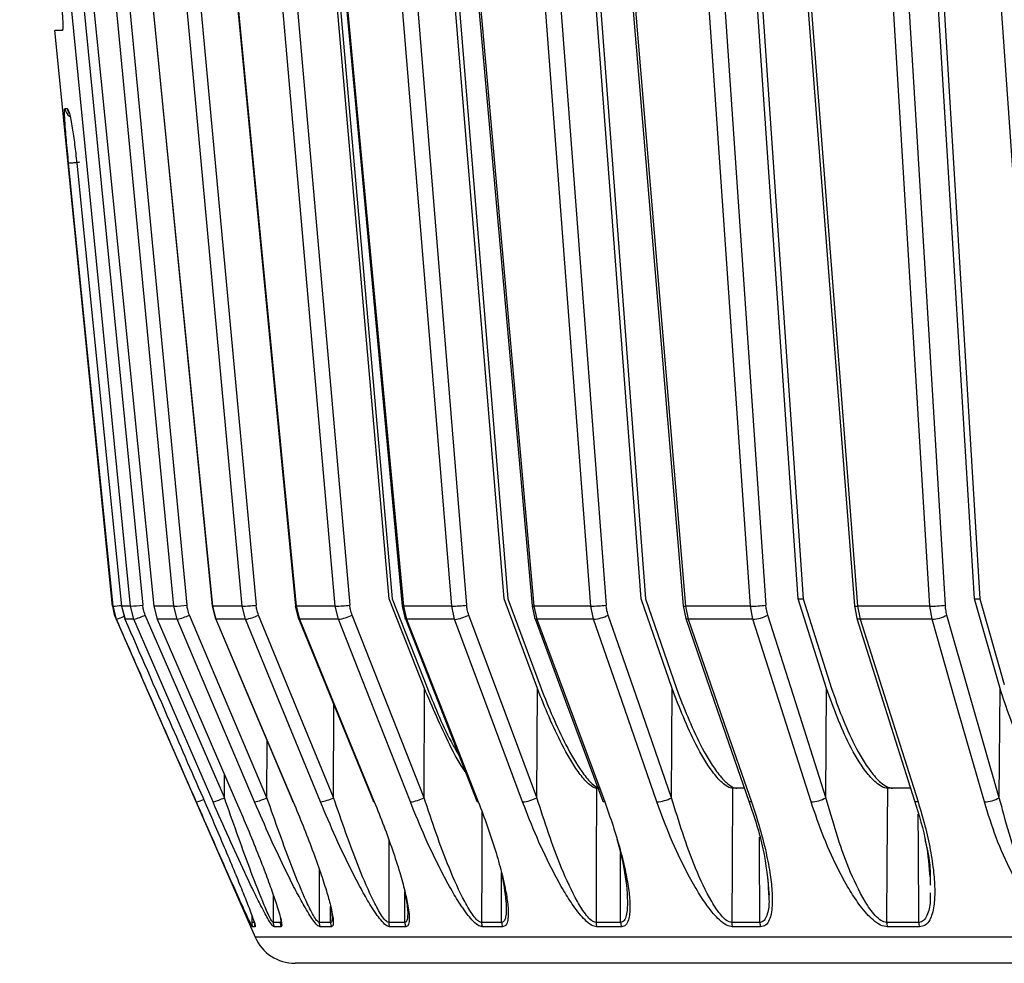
# Model space of a CAD drawing. Header units: millimetres. Extents: x -225 to 252, y -98 to 272.
# Tile 2 of 20: x -119 to -74, y -86 to -43. Entities that reach past the tile are written whole.
import ezdxf

# ---------------------------------------------------------------- set-up
doc = ezdxf.new("R2010")
doc.units = ezdxf.units.MM

msp = doc.modelspace()

# ---------------------------------------------------------------- linework, layer by layer
at = {"color": 7, "linetype": 'Continuous', "lineweight": 25}
for p, q in [((-118.71, -18.5), (-113.653, -69.741)), ((-113.21, -18.5), (-108.477, -69.741)), ((-103.074, -18.5), (-98.861, -69.741)), ((-97.155, -69.458), (-101.343, -18.5)), ((-88.719, -18.5), (-85.197, -69.741)), ((-83.728, -69.458), (-87.229, -18.5)), ((-86.989, -18.5), (-83.499, -69.458)), ((-102.398, -69.458), (-106.692, -20.5)), ((-90.898, -69.458), (-94.611, -20.5)), ((-94.398, -20.5), (-90.695, -69.458)), ((-75.676, -69.458), (-78.656, -20.5)), ((-78.39, -20.5), (-75.422, -69.458)), ((-100.751, -23.5), (-96.982, -69.458)), ((-106.235, -24), (-102.255, -69.458)), ((-117.331, -43.5), (-117.675, -43.5)), ((-115.031, -69.787), (-117.675, -43.5)), ((-117.208, -47.05), (-117.097, -47.05)), ((-100.787, -73.551), (-102.398, -69.458)), ((-102.255, -69.458), (-100.647, -73.551)), ((-95.631, -73.55), (-97.155, -69.458)), ((-96.982, -69.458), (-95.461, -73.55)), ((-89.477, -73.551), (-90.898, -69.458)), ((-90.695, -69.458), (-89.278, -73.551)), ((-83.734, -69.458), (-83.499, -69.458)), ((-82.425, -73.55), (-83.728, -69.458)), ((-83.499, -69.458), (-82.199, -73.55)), ((-75.681, -69.458), (-75.422, -69.458)), ((-74.503, -73.551), (-75.676, -69.458)), ((-75.422, -69.458), (-74.308, -73.362)), ((-115.008, -69.787), (-115.031, -69.787)), ((-114.85, -70.388), (-115.008, -69.787)), ((-114.211, -69.787), (-114.622, -69.787)), ((-114.622, -69.787), (-114.464, -70.388)), ((-114.619, -69.787), (-114.462, -70.385)), ((-114.055, -70.388), (-114.211, -69.787)), ((-113.149, -69.786), (-112.995, -70.383)), ((-112.233, -69.787), (-113.143, -69.787)), ((-113.143, -69.787), (-112.987, -70.388)), ((-112.08, -70.388), (-112.233, -69.787)), ((-110.487, -69.786), (-110.335, -70.381)), ((-109.111, -69.787), (-110.467, -69.787)), ((-110.467, -69.787), (-110.315, -70.388)), ((-108.964, -70.388), (-109.111, -69.787)), ((-106.685, -69.785), (-106.538, -70.377)), ((-104.859, -69.787), (-106.648, -69.787)), ((-106.648, -69.787), (-106.5, -70.388)), ((-104.718, -70.388), (-104.859, -69.787)), ((-101.806, -69.784), (-101.666, -70.372)), ((-99.545, -69.787), (-101.748, -69.787)), ((-101.748, -69.787), (-101.606, -70.388)), ((-99.411, -70.388), (-99.545, -69.787)), ((-95.871, -69.781), (-95.74, -70.364)), ((-93.192, -69.787), (-95.787, -69.787)), ((-95.787, -69.787), (-95.653, -70.388)), ((-93.068, -70.388), (-93.192, -69.787)), ((-88.977, -69.779), (-88.857, -70.352)), ((-85.904, -69.787), (-88.863, -69.787)), ((-88.863, -69.787), (-88.738, -70.388)), ((-85.789, -70.388), (-85.904, -69.787)), ((-81.153, -69.776), (-81.045, -70.339)), ((-77.71, -69.787), (-81.005, -69.787)), ((-81.005, -69.787), (-80.891, -70.388)), ((-77.607, -70.388), (-77.71, -69.787)), ((-114.874, -70.388), (-108.524, -84.902)), ((-114.85, -70.388), (-114.874, -70.388)), ((-114.055, -70.388), (-114.464, -70.388)), ((-112.08, -70.388), (-112.987, -70.388)), ((-108.964, -70.388), (-110.315, -70.388)), ((-104.718, -70.388), (-106.5, -70.388)), ((-99.411, -70.388), (-101.606, -70.388)), ((-93.068, -70.388), (-95.653, -70.388)), ((-88.857, -70.352), (-88.859, -70.344)), ((-85.789, -70.388), (-88.738, -70.388)), ((-77.607, -70.388), (-80.891, -70.388)), ((-100.805, -78.535), (-100.787, -73.551)), ((-95.654, -78.534), (-95.631, -73.55)), ((-89.503, -78.535), (-89.477, -73.551)), ((-82.454, -78.534), (-82.425, -73.55)), ((-74.536, -78.535), (-74.503, -73.551)), ((-104.937, -78.534), (-104.925, -74.286)), ((-107.981, -78.535), (-107.976, -75.918)), ((-109.925, -78.534), (-109.924, -77.471)), ((-86.18, -78.1), (-86.721, -78.1)), ((-78.588, -78.1), (-79.645, -78.1)), ((-91.828, -84.233), (-91.842, -81.081)), ((-105.592, -81.8), (-105.597, -84.233)), ((-97.262, -84.233), (-97.271, -81.953)), ((-85.112, -82.247), (-85.072, -82.944)), ((-77.699, -82.203), (-77.696, -82.527)), ((-107.695, -82.965), (-107.697, -84.233)), ((-101.684, -84.233), (-101.688, -82.854)), ((-105.074, -84.233), (-105.075, -83.499)), ((-108.677, -83.892), (-108.678, -84.233)), ((-108.554, -84.233), (-108.678, -84.233)), ((-108.512, -84.433), (-108.636, -84.433)), ((-108.52, -84.354), (-108.512, -84.433)), ((-107.335, -84.433), (-107.655, -84.433)), ((-107.303, -84.354), (-107.335, -84.433)), ((-105.033, -84.433), (-105.556, -84.433)), ((-104.959, -84.354), (-105.033, -84.433)), ((-101.645, -84.433), (-102.382, -84.433)), ((-97.262, -84.233), (-98.184, -84.233)), ((-97.225, -84.433), (-98.147, -84.433)), ((-91.792, -84.433), (-92.918, -84.433)), ((-85.436, -84.433), (-86.719, -84.433)), ((-78.182, -84.433), (-79.65, -84.433)), ((108.524, -84.902), (-108.524, -84.902))]:
    msp.add_line(p, q, dxfattribs=at)
at = {"color": 7, "linetype": 'Continuous', "lineweight": 25, "flags": 128}
for points in [[(-114.211, -69.787), (-117.018, -41.345), (-119.272, -18.5)], [(-118.304, -18.5), (-115.386, -47.499), (-113.143, -69.787)], [(-109.111, -69.787), (-111.738, -41.345), (-113.847, -18.5)], [(-111.642, -18.5), (-109.253, -43.178), (-106.677, -69.782)], [(-111.614, -18.5), (-108.807, -47.499), (-106.648, -69.787)], [(-99.545, -69.787), (-101.884, -41.345), (-103.761, -18.5)], [(-100.435, -18.5), (-98.238, -43.175), (-95.87, -69.779)], [(-100.355, -18.5), (-97.772, -47.499), (-95.787, -69.787)], [(-85.904, -69.787), (-87.858, -41.345), (-89.427, -18.5)], [(-85.132, -18.5), (-83.218, -43.172), (-81.153, -69.775)], [(-84.986, -18.5), (-82.735, -47.499), (-81.005, -69.787)], [(-112.233, -69.787), (-114.856, -42.47), (-116.96, -20.548)], [(-116.362, -20.5), (-113.714, -48.075), (-111.634, -69.741)], [(-115.36, -20.543), (-113.009, -44.241), (-110.475, -69.783)], [(-115.354, -20.548), (-112.592, -48.379), (-110.467, -69.787)], [(-104.859, -69.787), (-107.256, -42.47), (-109.179, -20.548)], [(-108.517, -20.5), (-106.097, -48.075), (-104.196, -69.741)], [(-106.4, -20.545), (-104.188, -44.238), (-101.802, -69.78)], [(-106.348, -20.548), (-103.748, -48.379), (-101.748, -69.787)], [(-93.192, -69.787), (-95.264, -42.47), (-96.927, -20.548)], [(-96.229, -20.5), (-94.137, -48.075), (-92.493, -69.741)], [(-93.1, -20.537), (-91.116, -44.235), (-88.977, -69.777)], [(-92.988, -20.548), (-90.657, -48.379), (-88.863, -69.787)], [(-77.71, -69.787), (-79.373, -42.47), (-80.707, -20.548)], [(-80.001, -20.5), (-78.322, -48.075), (-77.003, -69.741)], [(-76.005, -20.533), (-74.331, -44.231), (-72.526, -69.773)], [(-115.008, -69.787), (-116.141, -58.497), (-117.039, -49.548)], [(-116.666, -49.548), (-115.517, -60.926), (-114.622, -69.787)], [(-114.622, -69.787), (-114.62, -69.787), (-114.619, -69.787)], [(-113.143, -69.787), (-113.151, -69.787), (-113.149, -69.786)], [(-113.149, -69.786), (-113.14, -69.785), (-113.132, -69.784)], [(-110.467, -69.787), (-110.485, -69.787), (-110.487, -69.786)], [(-106.648, -69.787), (-106.676, -69.787), (-106.685, -69.785)], [(-114.464, -70.388), (-114.463, -70.385), (-114.462, -70.385)], [(-110.443, -78.73), (-112.451, -74.092), (-114.055, -70.388)], [(-109.925, -78.534), (-111.947, -73.863), (-113.536, -70.192)], [(-112.987, -70.388), (-112.996, -70.385), (-112.995, -70.383)], [(-112.987, -70.388), (-110.952, -75.093), (-109.379, -78.73)], [(-108.542, -78.731), (-110.509, -74.093), (-112.08, -70.388)], [(-107.981, -78.535), (-109.963, -73.863), (-111.52, -70.192)], [(-110.315, -70.388), (-110.333, -70.385), (-110.335, -70.381)], [(-110.319, -70.385), (-108.728, -74.142), (-106.793, -78.71)], [(-110.315, -70.388), (-108.321, -75.094), (-106.781, -78.731)], [(-105.534, -78.73), (-107.441, -74.092), (-108.964, -70.388)], [(-104.937, -78.534), (-106.858, -73.863), (-108.367, -70.192)], [(-106.5, -70.388), (-106.528, -70.385), (-106.538, -70.377)], [(-106.528, -70.378), (-104.986, -74.137), (-103.113, -78.704)], [(-106.5, -70.388), (-104.57, -75.093), (-103.078, -78.73)], [(-101.432, -78.731), (-103.259, -74.093), (-104.718, -70.388)], [(-100.805, -78.535), (-102.645, -73.863), (-104.091, -70.192)], [(-101.666, -70.372), (-101.667, -70.357), (-101.666, -70.357)], [(-101.606, -70.388), (-101.644, -70.385), (-101.664, -70.375), (-101.666, -70.372)], [(-101.66, -70.373), (-100.184, -74.132), (-98.39, -78.7)], [(-101.606, -70.388), (-99.758, -75.094), (-98.33, -78.731)], [(-96.305, -78.73), (-98.032, -74.092), (-99.411, -70.388)], [(-95.654, -78.534), (-97.394, -73.863), (-98.761, -70.192)], [(-95.74, -70.364), (-95.742, -70.357), (-95.742, -70.351)], [(-95.736, -70.369), (-94.341, -74.125), (-92.646, -78.693)], [(-95.653, -70.388), (-93.907, -75.093), (-92.557, -78.73)], [(-90.171, -78.731), (-91.781, -74.093), (-93.068, -70.388)], [(-89.503, -78.535), (-91.125, -73.863), (-92.4, -70.192)], [(-88.738, -70.388), (-88.793, -70.385), (-88.832, -70.375), (-88.854, -70.357), (-88.857, -70.352)], [(-88.855, -70.356), (-87.553, -74.119), (-85.974, -78.687)], [(-88.738, -70.388), (-87.111, -75.094), (-85.853, -78.731)], [(-83.132, -78.73), (-84.61, -74.092), (-85.789, -70.388)], [(-82.454, -78.534), (-83.942, -73.863), (-85.111, -70.192)], [(-80.891, -70.388), (-80.953, -70.385), (-81.001, -70.375), (-81.033, -70.357), (-81.045, -70.339)], [(-81.043, -70.345), (-79.849, -74.111), (-78.402, -78.679)], [(-80.891, -70.388), (-79.4, -75.093), (-78.247, -78.73)], [(-75.217, -78.731), (-76.546, -74.093), (-77.607, -70.388)], [(-74.536, -78.535), (-75.875, -73.863), (-76.927, -70.192)], [(-92.927, -78.1), (-92.942, -81.534), (-92.954, -84.233)], [(-86.721, -78.1), (-86.738, -81.534), (-86.752, -84.233)], [(-79.645, -78.1), (-79.665, -81.534), (-79.681, -84.233)], [(-85.853, -78.731), (-85.908, -78.728), (-85.948, -78.718), (-85.969, -78.7), (-85.974, -78.687)], [(-78.247, -78.73), (-78.31, -78.728), (-78.358, -78.717), (-78.389, -78.699), (-78.402, -78.679)], [(-109.379, -78.73), (-109.387, -78.728), (-109.378, -78.717), (-109.372, -78.713)], [(-106.781, -78.731), (-106.799, -78.728), (-106.8, -78.718), (-106.793, -78.71)], [(-103.078, -78.73), (-103.106, -78.728), (-103.117, -78.717), (-103.113, -78.704)], [(-98.33, -78.731), (-98.367, -78.728), (-98.388, -78.718), (-98.39, -78.7), (-98.39, -78.7)], [(-92.557, -78.73), (-92.604, -78.728), (-92.634, -78.717), (-92.646, -78.699), (-92.646, -78.693)], [(-98.166, -79.171), (-98.174, -81.534), (-98.184, -84.233)], [(-78.213, -84.233), (-78.233, -80.798), (-78.242, -79.286)], [(-102.411, -80.477), (-102.414, -81.534), (-102.422, -84.233)], [(-85.469, -84.233), (-85.487, -80.798), (-85.49, -80.332)]]:
    msp.add_lwpolyline(points, dxfattribs=at)
at = {"color": 7, "linetype": 'Continuous', "lineweight": 25}
for centre, radius, start, end in [((-116.711, -47), 0.5, 185.7287, 237.219), ((-116.599, -47), 0.501, 185.7284, 213.764), ((-113.042, -69.587), 2, 185.7432, 203.6294), ((-115.445, -62.487), 7.313, 273.4268, 276.4249), ((-114.636, -61.17), 8.627, 272.8236, 276.5403), ((-112.509, -62.223), 7.569, 272.0864, 276.6346), ((-109.3, -62.75), 7.039, 271.531, 276.7079), ((-104.986, -63.115), 6.673, 271.0889, 276.7953), ((-101.77, -69.661), 0.128, 253.8087, 279.9539), ((-99.624, -63.449), 6.339, 270.7139, 276.9191), ((-95.816, -69.584), 0.205, 254.3483, 277.9507), ((-93.232, -63.801), 5.986, 270.3797, 277.0924), ((-88.904, -69.552), 0.238, 251.9528, 279.7487), ((-85.91, -64.197), 5.59, 270.0614, 277.3297), ((-81.052, -69.434), 0.356, 253.5707, 277.6419), ((-77.687, -64.643), 5.144, 269.7427, 277.6448), ((-116.342, -66.249), 4.4, 289.8194, 294.7436), ((-114.871, -67.446), 3.053, 285.5019, 295.9188), ((-112.561, -68.114), 2.324, 281.9392, 296.6169), ((-109.29, -68.388), 2.027, 279.2721, 297.1007), ((-104.95, -68.546), 1.857, 277.1795, 297.5552), ((-99.576, -68.666), 1.731, 275.45, 298.0911), ((-95.676, -70.302), 0.0891, 223.6235, 284.3965), ((-93.179, -68.773), 1.619, 273.961, 298.7741), ((-85.858, -68.882), 1.508, 272.6064, 299.6622), ((-77.639, -68.997), 1.392, 271.3215, 300.8057), ((-113.163, -73.462), 5.636, 290.4164, 293.9861), ((-111.258, -75.793), 3.049, 285.4915, 295.9255), ((-109.021, -76.46), 2.321, 281.926, 296.6242), ((-105.86, -76.732), 2.025, 279.2573, 297.1078), ((-101.664, -76.891), 1.855, 277.164, 297.5616), ((-96.469, -77.009), 1.73, 275.4341, 298.0967), ((-90.282, -77.117), 1.618, 273.9449, 298.7787), ((-83.201, -77.225), 1.507, 272.59, 299.6658), ((-75.249, -77.34), 1.392, 271.305, 300.8081), ((-108.177, -84.233), 0.5, 179.9993, 203.6103), ((-108.053, -84.233), 0.501, 179.9985, 203.585), ((-107.192, -84.233), 0.504, 179.9925, 203.4099), ((-106.871, -84.233), 0.506, 179.9903, 203.3445), ((-105.084, -84.233), 0.513, 179.9783, 202.9801), ((-104.559, -84.233), 0.515, 179.9749, 202.8727), ((-101.895, -84.233), 0.527, 179.9584, 202.3272), ((-101.154, -84.233), 0.53, 179.954, 202.1749), ((-97.638, -84.233), 0.546, 179.9345, 201.4508), ((-96.712, -84.233), 0.551, 179.9297, 201.2594), ((-92.381, -84.234), 0.573, 179.9091, 200.3612), ((-91.248, -84.234), 0.58, 179.9042, 200.1255), ((-86.142, -84.234), 0.61, 179.8847, 199.0586), ((-84.851, -84.234), 0.618, 179.8804, 198.7877), ((-79.022, -84.234), 0.659, 179.8641, 197.5597), ((-77.542, -84.234), 0.67, 179.8608, 197.2468), ((-106.692, -84.1), 2, 203.6294, 270)]:
    msp.add_arc(centre, radius, start, end, dxfattribs=at)
for points, knots in [([(-117.351, -42.5), (-117.344, -42.567), (-117.331, -42.702), (-117.313, -42.953), (-117.301, -43.226), (-117.305, -43.408), (-117.316, -43.489), (-117.326, -43.496), (-117.331, -43.5)], [0, 0, 0, 0, 0.129409, 0.258734, 0.500621, 0.743338, 0.871572, 1, 1, 1, 1]), ([(-117.039, -49.548), (-117.075, -49.18), (-117.147, -48.447), (-117.212, -47.626), (-117.235, -47.137), (-117.217, -47.079), (-117.208, -47.05)], [0, 0, 0, 0, 0.280376, 0.559711, 0.779881, 1, 1, 1, 1]), ([(-117.097, -47.05), (-117.069, -47.097), (-117.012, -47.192), (-116.882, -47.86), (-116.76, -48.683), (-116.697, -49.259), (-116.666, -49.548)], [0, 0, 0, 0, 0.27982, 0.55917, 0.779392, 1, 1, 1, 1]), ([(-117.039, -49.548), (-117.031, -49.547), (-117.018, -49.547), (-116.954, -49.541), (-116.887, -49.535), (-116.806, -49.527), (-116.688, -49.516), (-116.591, -49.506), (-116.529, -49.5)], [0, 0, 0, 0, 0.239377, 0.368292, 0.499962, 0.631637, 0.760568, 1, 1, 1, 1]), ([(-116.666, -49.548), (-116.667, -49.548), (-116.669, -49.548), (-116.641, -49.545), (-116.639, -49.545)], [0, 0, 0, 0, 0.91189, 1, 1, 1, 1]), ([(-113.536, -70.192), (-113.567, -70.11), (-113.623, -69.964), (-113.644, -69.809), (-113.653, -69.741)], [0, 0, 0, 0, 0.5601427, 1, 1, 1, 1]), ([(-111.52, -70.192), (-111.55, -70.111), (-111.605, -69.964), (-111.625, -69.809), (-111.634, -69.741)], [0, 0, 0, 0, 0.5596596, 1, 1, 1, 1]), ([(-108.367, -70.192), (-108.396, -70.11), (-108.449, -69.964), (-108.469, -69.809), (-108.477, -69.741)], [0, 0, 0, 0, 0.560143, 1, 1, 1, 1]), ([(-104.091, -70.192), (-104.119, -70.111), (-104.17, -69.964), (-104.188, -69.809), (-104.196, -69.741)], [0, 0, 0, 0, 0.55966, 1, 1, 1, 1]), ([(-98.761, -70.192), (-98.788, -70.11), (-98.836, -69.964), (-98.853, -69.809), (-98.861, -69.741)], [0, 0, 0, 0, 0.560143, 1, 1, 1, 1]), ([(-92.4, -70.192), (-92.425, -70.111), (-92.47, -69.964), (-92.486, -69.809), (-92.493, -69.741)], [0, 0, 0, 0, 0.5596596, 1, 1, 1, 1]), ([(-85.111, -70.192), (-85.134, -70.111), (-85.175, -69.965), (-85.19, -69.81), (-85.197, -69.741)], [0, 0, 0, 0, 0.559176, 1, 1, 1, 1]), ([(-76.927, -70.192), (-76.947, -70.111), (-76.984, -69.964), (-76.997, -69.809), (-77.003, -69.741)], [0, 0, 0, 0, 0.55966, 1, 1, 1, 1]), ([(-111.197, -78.744), (-111.879, -77.185), (-113.097, -74.399), (-114.315, -71.614), (-114.85, -70.388)], [0, 0, 0, 0, 0.56, 1, 1, 1, 1]), ([(-114.464, -70.388), (-113.783, -71.948), (-112.566, -74.733), (-111.349, -77.519), (-110.813, -78.744)], [0, 0, 0, 0, 0.56, 1, 1, 1, 1]), ([(-98.922, -77.346), (-98.924, -77.343), (-99.186, -77), (-99.868, -75.692), (-100.42, -74.406), (-100.787, -73.551)], [0, 0, 0, 0, 0.002509, 0.336409, 1, 1, 1, 1]), ([(-100.647, -73.551), (-100.294, -74.43), (-99.872, -75.485), (-99.308, -76.441), (-99.215, -76.599)], [0, 0, 0, 0, 0.834461, 1, 1, 1, 1]), ([(-92.927, -78.1), (-92.957, -78.097), (-93.018, -78.091), (-93.162, -78.021), (-93.427, -77.8), (-93.92, -77.168), (-94.754, -75.723), (-95.281, -74.418), (-95.631, -73.55)], [0, 0, 0, 0, 0.029287, 0.059353, 0.126025, 0.251323, 0.501935, 1, 1, 1, 1]), ([(-95.461, -73.55), (-95.112, -74.417), (-94.586, -75.721), (-93.753, -77.165), (-93.258, -77.798), (-92.992, -78.02), (-92.846, -78.091), (-92.785, -78.097), (-92.755, -78.1)], [0, 0, 0, 0, 0.497301, 0.747796, 0.873525, 0.940465, 0.970628, 1, 1, 1, 1]), ([(-86.721, -78.1), (-86.755, -78.097), (-86.825, -78.091), (-86.987, -78.021), (-87.276, -77.8), (-87.796, -77.169), (-88.643, -75.724), (-89.144, -74.419), (-89.477, -73.551)], [0, 0, 0, 0, 0.029288, 0.059353, 0.126025, 0.251323, 0.501935, 1, 1, 1, 1]), ([(-89.278, -73.551), (-88.946, -74.418), (-88.446, -75.721), (-87.601, -77.165), (-87.08, -77.798), (-86.789, -78.021), (-86.626, -78.091), (-86.555, -78.097), (-86.52, -78.1)], [0, 0, 0, 0, 0.497302, 0.747797, 0.873526, 0.940464, 0.970627, 1, 1, 1, 1]), ([(-79.645, -78.1), (-79.684, -78.097), (-79.762, -78.091), (-79.94, -78.021), (-80.25, -77.8), (-80.792, -77.168), (-81.642, -75.723), (-82.112, -74.418), (-82.425, -73.55)], [0, 0, 0, 0, 0.029287, 0.059353, 0.126025, 0.251323, 0.501935, 1, 1, 1, 1]), ([(-82.199, -73.55), (-81.888, -74.417), (-81.42, -75.721), (-80.57, -77.165), (-80.028, -77.798), (-79.716, -78.02), (-79.538, -78.091), (-79.458, -78.097), (-79.419, -78.1)], [0, 0, 0, 0, 0.497301, 0.747796, 0.873525, 0.940465, 0.970628, 1, 1, 1, 1]), ([(-71.729, -78.1), (-71.771, -78.097), (-71.858, -78.091), (-72.05, -78.021), (-72.378, -77.8), (-72.935, -77.169), (-73.781, -75.724), (-74.215, -74.419), (-74.503, -73.551)], [0, 0, 0, 0, 0.0292879, 0.0593534, 0.1260251, 0.2513227, 0.501935, 1, 1, 1, 1]), ([(-107.697, -84.233), (-107.707, -84.228), (-107.727, -84.218), (-107.792, -84.123), (-107.94, -83.836), (-108.279, -83.039), (-108.975, -81.233), (-109.544, -79.617), (-109.925, -78.534)], [0, 0, 0, 0, 0.027028, 0.054631, 0.112021, 0.233459, 0.486379, 1, 1, 1, 1]), ([(-105.597, -84.233), (-105.613, -84.228), (-105.646, -84.218), (-105.733, -84.123), (-105.913, -83.837), (-106.296, -83.042), (-107.037, -81.236), (-107.602, -79.618), (-107.981, -78.535)], [0, 0, 0, 0, 0.027132, 0.054565, 0.111728, 0.232859, 0.48615, 1, 1, 1, 1]), ([(-102.422, -84.233), (-102.444, -84.228), (-102.488, -84.218), (-102.597, -84.123), (-102.809, -83.836), (-103.233, -83.039), (-104.01, -81.233), (-104.565, -79.617), (-104.937, -78.534)], [0, 0, 0, 0, 0.027028, 0.054631, 0.112021, 0.233459, 0.486379, 1, 1, 1, 1]), ([(-98.184, -84.233), (-98.212, -84.228), (-98.267, -84.218), (-98.397, -84.123), (-98.637, -83.837), (-99.096, -83.042), (-99.902, -81.236), (-100.443, -79.618), (-100.805, -78.535)], [0, 0, 0, 0, 0.0271316, 0.0545648, 0.1117283, 0.2328586, 0.4861498, 1, 1, 1, 1]), ([(-92.954, -84.233), (-92.987, -84.228), (-93.053, -84.218), (-93.202, -84.123), (-93.47, -83.836), (-93.959, -83.039), (-94.786, -81.233), (-95.306, -79.617), (-95.654, -78.534)], [0, 0, 0, 0, 0.027028, 0.054631, 0.112021, 0.233459, 0.486379, 1, 1, 1, 1]), ([(-86.752, -84.233), (-86.79, -84.228), (-86.866, -84.218), (-87.032, -84.123), (-87.323, -83.837), (-87.839, -83.042), (-88.678, -81.236), (-89.172, -79.618), (-89.503, -78.535)], [0, 0, 0, 0, 0.027132, 0.054565, 0.111728, 0.232859, 0.48615, 1, 1, 1, 1]), ([(-85.974, -78.687), (-85.73, -79.417), (-85.247, -80.866), (-85.113, -82.284), (-85.047, -82.987)], [0, 0, 0, 0, 0.504114, 1, 1, 1, 1]), ([(-79.681, -84.233), (-79.723, -84.228), (-79.808, -84.219), (-79.99, -84.123), (-80.304, -83.836), (-80.839, -83.039), (-81.682, -81.234), (-82.144, -79.618), (-82.454, -78.534)], [0, 0, 0, 0, 0.026964, 0.054533, 0.112098, 0.233618, 0.486176, 1, 1, 1, 1]), ([(-78.402, -78.679), (-78.204, -79.332), (-77.844, -80.516), (-77.745, -81.69), (-77.7, -82.217)], [0, 0, 0, 0, 0.551234, 1, 1, 1, 1]), ([(-71.768, -84.233), (-71.815, -84.228), (-71.909, -84.218), (-72.104, -84.123), (-72.434, -83.837), (-72.985, -83.042), (-73.823, -81.236), (-74.25, -79.618), (-74.536, -78.535)], [0, 0, 0, 0, 0.027132, 0.054565, 0.111728, 0.232859, 0.48615, 1, 1, 1, 1]), ([(-108.636, -84.433), (-108.649, -84.416), (-108.676, -84.381), (-108.795, -84.139), (-108.938, -83.834), (-109.14, -83.395), (-109.423, -82.768), (-109.885, -81.73), (-110.485, -80.37), (-110.96, -79.286), (-111.197, -78.744)], [0, 0, 0, 0, 0.058965, 0.125513, 0.184152, 0.250986, 0.367428, 0.501746, 0.750784, 1, 1, 1, 1]), ([(-110.813, -78.744), (-110.655, -79.108), (-110.338, -79.837), (-109.88, -80.914), (-109.466, -81.905), (-109.116, -82.762), (-108.866, -83.391), (-108.7, -83.829), (-108.583, -84.146), (-108.542, -84.282), (-108.52, -84.354)], [0, 0, 0, 0, 0.177644, 0.356466, 0.528885, 0.671464, 0.795222, 0.866462, 0.929016, 1, 1, 1, 1]), ([(-107.655, -84.433), (-107.682, -84.416), (-107.739, -84.381), (-107.894, -84.137), (-108.068, -83.831), (-108.3, -83.39), (-108.613, -82.762), (-109.107, -81.723), (-109.731, -80.361), (-110.206, -79.275), (-110.443, -78.73)], [0, 0, 0, 0, 0.059047, 0.125735, 0.184462, 0.251412, 0.367628, 0.501624, 0.750271, 1, 1, 1, 1]), ([(-109.379, -78.73), (-109.223, -79.095), (-108.909, -79.826), (-108.468, -80.907), (-108.079, -81.901), (-107.762, -82.76), (-107.546, -83.389), (-107.412, -83.827), (-107.327, -84.145), (-107.311, -84.281), (-107.303, -84.354)], [0, 0, 0, 0, 0.17773, 0.356827, 0.529636, 0.671839, 0.795303, 0.866507, 0.929025, 1, 1, 1, 1]), ([(-105.556, -84.433), (-105.597, -84.416), (-105.684, -84.381), (-105.872, -84.138), (-106.074, -83.833), (-106.335, -83.392), (-106.676, -82.763), (-107.198, -81.723), (-107.838, -80.36), (-108.307, -79.274), (-108.542, -78.731)], [0, 0, 0, 0, 0.058953, 0.125513, 0.184149, 0.250987, 0.367434, 0.501751, 0.750786, 1, 1, 1, 1]), ([(-106.781, -78.731), (-106.629, -79.095), (-106.324, -79.826), (-105.908, -80.905), (-105.55, -81.899), (-105.27, -82.758), (-105.092, -83.388), (-104.994, -83.827), (-104.942, -84.145), (-104.953, -84.281), (-104.959, -84.354)], [0, 0, 0, 0, 0.1776271, 0.3564458, 0.5288628, 0.6714405, 0.7952055, 0.8664501, 0.9290023, 1, 1, 1, 1]), ([(-102.382, -84.433), (-102.437, -84.416), (-102.552, -84.381), (-102.774, -84.137), (-103.003, -83.831), (-103.289, -83.39), (-103.653, -82.762), (-104.197, -81.723), (-104.846, -80.361), (-105.305, -79.275), (-105.534, -78.73)], [0, 0, 0, 0, 0.059047, 0.125735, 0.184462, 0.251412, 0.367628, 0.501624, 0.750271, 1, 1, 1, 1]), ([(-103.078, -78.73), (-102.932, -79.095), (-102.638, -79.826), (-102.249, -80.907), (-101.927, -81.901), (-101.687, -82.761), (-101.552, -83.387), (-101.486, -83.832), (-101.484, -84.026), (-101.483, -84.116)], [0, 0, 0, 0, 0.191308, 0.384088, 0.570099, 0.723166, 0.856062, 0.932706, 1, 1, 1, 1]), ([(-98.147, -84.433), (-98.214, -84.416), (-98.356, -84.381), (-98.608, -84.138), (-98.86, -83.833), (-99.17, -83.392), (-99.554, -82.763), (-100.115, -81.723), (-100.767, -80.36), (-101.211, -79.274), (-101.432, -78.731)], [0, 0, 0, 0, 0.0589532, 0.1255132, 0.1841485, 0.2509866, 0.367434, 0.5017508, 0.7507855, 1, 1, 1, 1]), ([(-98.33, -78.731), (-98.191, -79.095), (-97.912, -79.826), (-97.556, -80.905), (-97.272, -81.899), (-97.077, -82.756), (-96.975, -83.391), (-96.965, -83.717), (-96.961, -83.836)], [0, 0, 0, 0, 0.205006, 0.411386, 0.610379, 0.774933, 0.917774, 1, 1, 1, 1]), ([(-92.918, -84.433), (-92.998, -84.416), (-93.167, -84.381), (-93.447, -84.137), (-93.721, -83.831), (-94.05, -83.39), (-94.449, -82.762), (-95.02, -81.723), (-95.669, -80.361), (-96.092, -79.275), (-96.305, -78.73)], [0, 0, 0, 0, 0.059047, 0.125735, 0.184462, 0.251412, 0.367628, 0.501624, 0.750271, 1, 1, 1, 1]), ([(-92.557, -78.73), (-92.427, -79.095), (-92.165, -79.826), (-91.845, -80.906), (-91.6, -81.903), (-91.456, -82.756), (-91.396, -83.285), (-91.406, -83.513), (-91.407, -83.533)], [0, 0, 0, 0, 0.22026, 0.442215, 0.656377, 0.832609, 0.985617, 1, 1, 1, 1]), ([(-86.719, -84.433), (-86.809, -84.416), (-87.002, -84.381), (-87.307, -84.138), (-87.599, -83.833), (-87.944, -83.392), (-88.356, -82.763), (-88.933, -81.723), (-89.571, -80.36), (-89.971, -79.274), (-90.171, -78.731)], [0, 0, 0, 0, 0.058953, 0.125513, 0.184149, 0.250987, 0.367434, 0.501751, 0.750786, 1, 1, 1, 1]), ([(-85.853, -78.731), (-85.733, -79.095), (-85.491, -79.826), (-85.21, -80.905), (-85.012, -81.898), (-84.907, -82.758), (-84.895, -83.387), (-84.945, -83.829), (-85.035, -84.136), (-85.18, -84.38), (-85.355, -84.416), (-85.436, -84.433)], [0, 0, 0, 0, 0.167121, 0.335363, 0.497583, 0.631728, 0.748173, 0.815204, 0.874056, 0.940855, 1, 1, 1, 1]), ([(-79.65, -84.433), (-79.751, -84.416), (-79.967, -84.38), (-80.294, -84.137), (-80.603, -83.829), (-80.961, -83.388), (-81.379, -82.76), (-81.955, -81.721), (-82.575, -80.359), (-82.947, -79.273), (-83.132, -78.73)], [0, 0, 0, 0, 0.059131, 0.125933, 0.184736, 0.251775, 0.367913, 0.501785, 0.750803, 1, 1, 1, 1]), ([(-78.247, -78.73), (-78.138, -79.095), (-77.918, -79.827), (-77.679, -80.907), (-77.527, -81.901), (-77.47, -82.76), (-77.501, -83.389), (-77.589, -83.83), (-77.711, -84.137), (-77.892, -84.381), (-78.089, -84.416), (-78.182, -84.433)], [0, 0, 0, 0, 0.167435, 0.335878, 0.498171, 0.632168, 0.748479, 0.815426, 0.874209, 0.94092, 1, 1, 1, 1]), ([(-71.741, -84.433), (-71.851, -84.416), (-72.086, -84.381), (-72.431, -84.138), (-72.752, -83.833), (-73.118, -83.392), (-73.541, -82.763), (-74.11, -81.723), (-74.708, -80.36), (-75.048, -79.274), (-75.217, -78.731)], [0, 0, 0, 0, 0.058953, 0.125513, 0.184149, 0.250987, 0.367434, 0.501751, 0.750786, 1, 1, 1, 1]), ([(-92.003, -80.407), (-91.885, -80.86), (-91.627, -81.845), (-91.501, -83.039), (-91.531, -83.836), (-91.638, -84.123), (-91.735, -84.219), (-91.797, -84.228), (-91.828, -84.233)], [0, 0, 0, 0, 0.30705, 0.667023, 0.840225, 0.922273, 0.961568, 1, 1, 1, 1]), ([(-77.936, -80.446), (-77.83, -80.89), (-77.687, -81.492), (-77.696, -82.056), (-77.699, -82.203)], [0, 0, 0, 0, 0.7376366, 1, 1, 1, 1]), ([(-97.271, -81.953), (-97.188, -82.403), (-97.058, -83.101), (-97.041, -83.835), (-97.111, -84.122), (-97.185, -84.218), (-97.237, -84.228), (-97.262, -84.233)], [0, 0, 0, 0, 0.484912, 0.752847, 0.879471, 0.94037, 1, 1, 1, 1]), ([(-101.739, -82.6), (-101.689, -82.828), (-101.584, -83.304), (-101.539, -83.835), (-101.572, -84.123), (-101.624, -84.219), (-101.664, -84.228), (-101.684, -84.233)], [0, 0, 0, 0, 0.324613, 0.675924, 0.842345, 0.922047, 1, 1, 1, 1]), ([(-85.072, -82.944), (-85.063, -83.055), (-85.034, -83.411), (-85.104, -83.834), (-85.243, -84.122), (-85.36, -84.218), (-85.433, -84.228), (-85.469, -84.233)], [0, 0, 0, 0, 0.190211, 0.611442, 0.810512, 0.906254, 1, 1, 1, 1]), ([(-77.694, -82.877), (-77.689, -83.011), (-77.675, -83.391), (-77.779, -83.834), (-77.952, -84.123), (-78.09, -84.218), (-78.172, -84.228), (-78.213, -84.233)], [0, 0, 0, 0, 0.221005, 0.626213, 0.81771, 0.909813, 1, 1, 1, 1]), ([(-105.075, -83.499), (-105.049, -83.646), (-105.003, -83.899), (-105.004, -84.122), (-105.031, -84.218), (-105.06, -84.228), (-105.074, -84.233)], [0, 0, 0, 0, 0.412685, 0.713585, 0.8583, 1, 1, 1, 1]), ([(-91.407, -83.533), (-91.408, -83.636), (-91.41, -83.848), (-91.466, -84.136), (-91.574, -84.381), (-91.723, -84.416), (-91.792, -84.433)], [0, 0, 0, 0, 0.232863, 0.477133, 0.75445, 1, 1, 1, 1]), ([(-107.366, -84.032), (-107.36, -84.072), (-107.347, -84.151), (-107.353, -84.218), (-107.369, -84.228), (-107.377, -84.233)], [0, 0, 0, 0, 0.341825, 0.674563, 1, 1, 1, 1]), ([(-96.961, -83.836), (-96.965, -83.932), (-96.974, -84.138), (-97.048, -84.38), (-97.168, -84.416), (-97.225, -84.433)], [0, 0, 0, 0, 0.318472, 0.679942, 1, 1, 1, 1]), ([(-107.377, -84.233), (-107.439, -84.233), (-107.551, -84.233), (-107.652, -84.233), (-107.697, -84.233)], [0, 0, 0, 0, 0.56, 1, 1, 1, 1]), ([(-105.074, -84.233), (-105.174, -84.233), (-105.353, -84.233), (-105.522, -84.233), (-105.597, -84.233)], [0, 0, 0, 0, 0.56, 1, 1, 1, 1]), ([(-101.684, -84.233), (-101.824, -84.233), (-102.075, -84.233), (-102.316, -84.233), (-102.422, -84.233)], [0, 0, 0, 0, 0.56, 1, 1, 1, 1]), ([(-101.483, -84.116), (-101.491, -84.209), (-101.507, -84.383), (-101.6, -84.417), (-101.645, -84.433)], [0, 0, 0, 0, 0.530377, 1, 1, 1, 1]), ([(-91.828, -84.233), (-92.04, -84.233), (-92.42, -84.233), (-92.791, -84.233), (-92.954, -84.233)], [0, 0, 0, 0, 0.56, 1, 1, 1, 1]), ([(-85.469, -84.233), (-85.711, -84.233), (-86.142, -84.233), (-86.566, -84.233), (-86.752, -84.233)], [0, 0, 0, 0, 0.56, 1, 1, 1, 1]), ([(-78.213, -84.233), (-78.489, -84.233), (-78.982, -84.233), (-79.467, -84.233), (-79.681, -84.233)], [0, 0, 0, 0, 0.56, 1, 1, 1, 1]), ([(0, -86.1), (-3.2, -86.1), (-9.707, -86.1), (-19.539, -86.1), (-29.486, -86.1), (-39.405, -86.1), (-49.136, -86.1), (-58.517, -86.1), (-67.382, -86.1), (-75.577, -86.1), (-82.965, -86.1), (-89.436, -86.1), (-94.909, -86.1), (-99.336, -86.1), (-102.714, -86.1), (-105.038, -86.1), (-106.439, -86.1), (-106.609, -86.1), (-106.692, -86.1)], [0, 0, 0, 0, 0.057284, 0.116497, 0.177468, 0.239987, 0.303803, 0.368625, 0.434137, 0.5, 0.565863, 0.631375, 0.696197, 0.760013, 0.822532, 0.883503, 0.942716, 1, 1, 1, 1])]:
    msp.add_open_spline(points, degree=3, knots=knots, dxfattribs=at)

doc.saveas('drawing.dxf')
